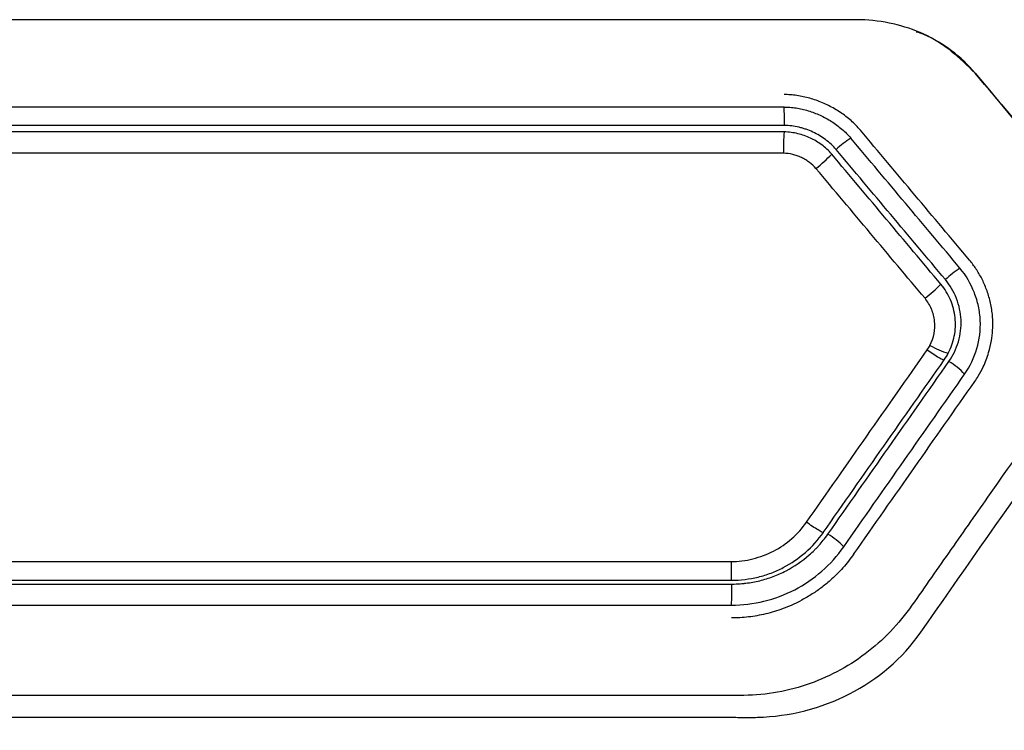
# Model space of a CAD drawing. Header units: millimetres. Extents: x -0.44 to 1.31, y -0.87 to 1.29.
# Tile 58 of 182: x 0.2777 to 0.2975, y 0.2314 to 0.2457. Entities that reach past the tile are written whole.
import ezdxf

# ---------------------------------------------------------------- set-up
doc = ezdxf.new("R2010")
doc.units = ezdxf.units.MM

msp = doc.modelspace()

# ---------------------------------------------------------------- linework, layer by layer
at = {"color": 7, "linetype": 'Continuous', "lineweight": 25}
for centre, radius, start, end in [((0.2894969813, 0.2436291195), 0.0035621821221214, 358.5893554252, 4.5382498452), ((0.2981951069, 0.2430855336), 0.0051573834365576, 176.3821079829, 181.1478711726), ((0.2956271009, 0.2413688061), 0.0022823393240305, 122.8644652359, 132.2268213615), ((0.2917198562, 0.2451849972), 0.0031867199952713, 308.1543794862, 315.8287302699), ((0.298125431, 0.2383917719), 0.0027586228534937, 124.1051453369, 131.841993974), ((0.293474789, 0.2430934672), 0.0038606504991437, 308.4753531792, 314.81006133), ((0.2966932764, 0.2402871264), 0.0013632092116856, 238.2931479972, 255.1585643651), ((0.2956336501, 0.2375936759), 0.0014095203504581, 42.5755423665, 59.1279589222), ((0.2930886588, 0.2339590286), 0.0016140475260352, 44.1688318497, 58.6132412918), ((0.2870675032, 0.2342241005), 0.0049361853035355, 356.3628613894, 1.2742441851)]:
    msp.add_arc(centre, radius, start, end, dxfattribs=at)
for points, knots in [([(0.2945865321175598, 0.2456609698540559), (0.294460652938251, 0.2456641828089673), (0.294334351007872, 0.2456609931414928), (0.2940821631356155, 0.2456609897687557), (0.293703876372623, 0.2456609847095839), (0.2928211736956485, 0.2456609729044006), (0.2910556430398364, 0.2456609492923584), (0.2875241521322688, 0.2456609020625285), (0.2824783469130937, 0.2456608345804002), (0.2774325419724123, 0.2456607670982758), (0.2739010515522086, 0.2456607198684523), (0.272135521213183, 0.2456606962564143), (0.2712528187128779, 0.2456606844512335), (0.2708745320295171, 0.2456606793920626), (0.2706223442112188, 0.2456606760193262), (0.2704960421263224, 0.2456638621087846), (0.2703701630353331, 0.2456606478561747)], [0, 0, 0, 0, 0.0156250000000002, 0.0156250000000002, 0.0312500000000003, 0.0625000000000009, 0.125000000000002, 0.2500000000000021, 0.5000000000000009, 0.7499999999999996, 0.8749999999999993, 0.9374999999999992, 0.9687499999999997, 0.9843749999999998, 0.9843749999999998, 1, 1, 1, 1]), ([(0.2968846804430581, 0.2445893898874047), (0.2966020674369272, 0.2449261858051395), (0.2962472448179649, 0.2451913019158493), (0.2954589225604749, 0.2455518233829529), (0.2950255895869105, 0.2456497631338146), (0.2945865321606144, 0.2456609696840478)], [0, 0, 0, 0, 0.5, 0.5, 1, 1, 1, 1]), ([(0.2957017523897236, 0.2454226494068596), (0.2957504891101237, 0.2454064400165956), (0.2960052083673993, 0.2453217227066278), (0.2964189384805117, 0.2450469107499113), (0.2967289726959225, 0.2447422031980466), (0.2968845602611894, 0.2445892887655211)], [0, 0, 0, 0, 0.1054397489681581, 0.5510738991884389, 0.9999999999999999, 0.9999999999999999, 0.9999999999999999, 0.9999999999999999]), ([(0.2968845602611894, 0.2445892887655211), (0.2974485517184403, 0.2439172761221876), (0.298315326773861, 0.2428844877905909), (0.2991822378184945, 0.2418513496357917), (0.2994850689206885, 0.2414904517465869)], [0, 0, 0, 0, 0.6506779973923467, 1, 1, 1, 1]), ([(0.2945800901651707, 0.2434465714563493), (0.2945507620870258, 0.2434799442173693), (0.2944918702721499, 0.2435469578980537), (0.294393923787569, 0.2436390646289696), (0.2942896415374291, 0.2437251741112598), (0.2941791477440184, 0.2438043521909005), (0.2940634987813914, 0.2438764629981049), (0.2939434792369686, 0.2439411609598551), (0.2938199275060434, 0.2439981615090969), (0.2936936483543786, 0.2440471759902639), (0.2935654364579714, 0.2440879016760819), (0.2934360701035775, 0.2441201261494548), (0.2933063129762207, 0.2441433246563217), (0.2931769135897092, 0.2441581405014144), (0.2930907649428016, 0.2441600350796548), (0.2930479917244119, 0.2441609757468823)], [0, 0, 0, 0, 0.0765605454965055, 0.1537362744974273, 0.2314299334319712, 0.3095037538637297, 0.3877915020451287, 0.4661090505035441, 0.5442637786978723, 0.6220631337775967, 0.699322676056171, 0.7758739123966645, 0.8515721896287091, 0.9263048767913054, 1, 1, 1, 1]), ([(0.2930479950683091, 0.2439109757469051), (0.2930879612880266, 0.2439100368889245), (0.2931686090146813, 0.2439081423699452), (0.2932898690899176, 0.2438933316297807), (0.293411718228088, 0.2438700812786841), (0.2935333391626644, 0.2438376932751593), (0.2936538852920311, 0.2437966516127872), (0.2937724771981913, 0.2437471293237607), (0.2938882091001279, 0.2436894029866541), (0.2940001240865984, 0.2436237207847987), (0.2941073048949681, 0.2435504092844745), (0.2942085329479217, 0.2434695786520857), (0.2943035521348, 0.2433821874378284), (0.2943602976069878, 0.2433179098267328), (0.2943885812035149, 0.2432858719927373)], [0, 0, 0, 0, 0.0786929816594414, 0.1587943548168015, 0.2402165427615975, 0.3228178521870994, 0.4064133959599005, 0.4907858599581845, 0.5756963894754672, 0.6608960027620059, 0.7461380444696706, 0.8311922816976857, 0.9158613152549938, 1, 1, 1, 1]), ([(0.2940055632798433, 0.2429644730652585), (0.2939430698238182, 0.2430389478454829), (0.293808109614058, 0.2431587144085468), (0.2936555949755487, 0.2432508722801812), (0.2934981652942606, 0.2433252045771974), (0.2934152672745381, 0.2433537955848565), (0.2932396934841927, 0.2433968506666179), (0.2931487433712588, 0.2434109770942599), (0.2930480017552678, 0.2434109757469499)], [0, 0, 0, 0, 0.25, 0.5, 0.5, 0.75, 0.75, 1, 1, 1, 1]), ([(0.2940932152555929, 0.2430588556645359), (0.2940630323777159, 0.243094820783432), (0.2940300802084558, 0.2431294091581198), (0.2939586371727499, 0.2431958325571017), (0.2939180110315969, 0.2432292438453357), (0.2938006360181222, 0.2433158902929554), (0.2937162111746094, 0.243365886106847), (0.2935809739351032, 0.2434289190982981), (0.2935125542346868, 0.2434568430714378), (0.2934429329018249, 0.2434793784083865), (0.2933962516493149, 0.2434932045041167), (0.2933740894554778, 0.2434992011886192), (0.293249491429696, 0.2435293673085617), (0.2931524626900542, 0.2435414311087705), (0.2930580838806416, 0.2435414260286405)], [0, 0, 0, 0, 0.1249999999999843, 0.1249999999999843, 0.2499999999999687, 0.2499999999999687, 0.499999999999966, 0.499999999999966, 0.6249999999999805, 0.6874999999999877, 0.6874999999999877, 0.749999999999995, 0.749999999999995, 1, 1, 1, 1]), ([(0.2967701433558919, 0.2408366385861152), (0.2964045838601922, 0.2412722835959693), (0.2956744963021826, 0.2421423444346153), (0.2949445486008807, 0.2430122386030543), (0.2945800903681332, 0.2434465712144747)], [0, 0, 0, 0, 0.5007063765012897, 0.9999999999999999, 0.9999999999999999, 0.9999999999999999, 0.9999999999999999]), ([(0.2936885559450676, 0.2426791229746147), (0.2936513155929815, 0.2427235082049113), (0.2935869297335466, 0.2427840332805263), (0.2935097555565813, 0.2428354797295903), (0.2934554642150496, 0.2428677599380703), (0.2934245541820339, 0.2428839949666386), (0.293369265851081, 0.2429100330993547), (0.2933409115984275, 0.2429216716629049), (0.2932827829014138, 0.2429421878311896), (0.2932545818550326, 0.2429506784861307), (0.2931584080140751, 0.2429743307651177), (0.2930971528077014, 0.2429822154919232), (0.2930387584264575, 0.2429822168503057)], [0, 0, 0, 0, 0.2500000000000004, 0.3750000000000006, 0.3750000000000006, 0.5000000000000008, 0.5000000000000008, 0.625000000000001, 0.625000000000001, 0.7500000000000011, 0.7500000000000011, 1, 1, 1, 1]), ([(0.2972370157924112, 0.239616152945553), (0.2972346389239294, 0.2396609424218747), (0.2972299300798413, 0.2397496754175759), (0.297211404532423, 0.2398805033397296), (0.2971855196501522, 0.2400073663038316), (0.2971522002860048, 0.2401297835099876), (0.2971123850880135, 0.2402473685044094), (0.2970667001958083, 0.2403597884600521), (0.2970157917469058, 0.240466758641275), (0.2969602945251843, 0.2405680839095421), (0.2969006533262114, 0.2406634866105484), (0.2968378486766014, 0.2407532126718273), (0.2967924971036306, 0.2408090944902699), (0.2967701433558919, 0.2408366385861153)], [0, 0, 0, 0, 0.1011865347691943, 0.2004619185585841, 0.2977975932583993, 0.3931428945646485, 0.4864359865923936, 0.5776124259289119, 0.6666117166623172, 0.7533821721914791, 0.8378843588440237, 0.9200933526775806, 1, 1, 1, 1]), ([(0.2966716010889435, 0.2385473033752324), (0.2967838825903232, 0.2387076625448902), (0.2968631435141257, 0.2388796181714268), (0.2969704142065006, 0.2392440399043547), (0.2969948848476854, 0.239434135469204), (0.2969815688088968, 0.2397240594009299), (0.2969692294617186, 0.2398206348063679), (0.2969300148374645, 0.2400057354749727), (0.2969019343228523, 0.2400959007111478), (0.2967972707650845, 0.2403614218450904), (0.296705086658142, 0.2405252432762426), (0.2965786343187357, 0.2406759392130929)], [0, 0, 0, 0, 0.2499999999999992, 0.2499999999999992, 0.4999999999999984, 0.4999999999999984, 0.6249999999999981, 0.6249999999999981, 0.7499999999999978, 0.7499999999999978, 1, 1, 1, 1]), ([(0.3002686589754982, 0.2405566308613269), (0.2992240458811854, 0.2390647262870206), (0.2979176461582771, 0.2371989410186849), (0.2964797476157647, 0.2351453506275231), (0.2960875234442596, 0.2345851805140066), (0.2958260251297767, 0.234211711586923), (0.2956975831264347, 0.2340229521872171), (0.2954284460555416, 0.2336559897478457), (0.2952834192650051, 0.2334815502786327), (0.2949649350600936, 0.2331623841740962), (0.2944493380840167, 0.2327245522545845), (0.2936375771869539, 0.23231895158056), (0.2929763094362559, 0.2321701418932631), (0.2925283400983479, 0.2321078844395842), (0.2923006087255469, 0.2320982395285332), (0.2916155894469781, 0.2320946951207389), (0.2911586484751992, 0.2320968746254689), (0.2897881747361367, 0.2320968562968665), (0.2870471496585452, 0.2320968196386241), (0.2824785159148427, 0.2320967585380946), (0.2779098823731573, 0.2320966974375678), (0.2751688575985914, 0.2320966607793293), (0.273798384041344, 0.2320966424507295), (0.2733414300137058, 0.2320943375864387), (0.2726564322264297, 0.2320980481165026), (0.2724287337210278, 0.2321079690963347), (0.2719807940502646, 0.2321704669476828), (0.2713195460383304, 0.2323194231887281), (0.270507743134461, 0.2327246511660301), (0.2699921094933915, 0.2331622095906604), (0.2696736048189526, 0.233481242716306), (0.2695285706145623, 0.2336556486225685), (0.2692594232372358, 0.2340225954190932), (0.2691309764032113, 0.2342113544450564), (0.2688694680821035, 0.2345848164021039), (0.2684772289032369, 0.235144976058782), (0.2670392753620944, 0.2371985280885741), (0.2657328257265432, 0.2390642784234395), (0.2646881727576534, 0.240556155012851)], [0, 0, 0, 0, 0.1250000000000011, 0.1562500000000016, 0.1718750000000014, 0.1718750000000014, 0.1875000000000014, 0.1875000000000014, 0.2031250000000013, 0.2031250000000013, 0.2187500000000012, 0.2500000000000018, 0.2656250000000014, 0.2656250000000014, 0.2812500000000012, 0.2812500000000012, 0.3125000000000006, 0.3125000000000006, 0.3750000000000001, 0.4999999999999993, 0.6249999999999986, 0.6874999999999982, 0.6874999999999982, 0.7187499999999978, 0.7187499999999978, 0.7343749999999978, 0.7343749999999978, 0.7499999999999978, 0.7812499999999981, 0.7968749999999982, 0.7968749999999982, 0.8124999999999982, 0.8124999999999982, 0.8281249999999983, 0.8281249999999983, 0.8437499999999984, 0.8749999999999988, 1, 1, 1, 1]), ([(0.2963569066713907, 0.2388034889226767), (0.2964399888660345, 0.2389221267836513), (0.2965035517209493, 0.2390563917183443), (0.2965885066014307, 0.2393455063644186), (0.2966064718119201, 0.2394898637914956), (0.2965964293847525, 0.2397109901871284), (0.2965870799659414, 0.2397836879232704), (0.2965563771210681, 0.2399270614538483), (0.2965358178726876, 0.2399957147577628), (0.2964513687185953, 0.2402107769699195), (0.2963772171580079, 0.2403372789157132), (0.2962852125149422, 0.2404469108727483)], [0, 0, 0, 0, 0.2500000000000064, 0.2500000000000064, 0.5000000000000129, 0.5000000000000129, 0.6250000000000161, 0.6250000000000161, 0.7500000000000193, 0.7500000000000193, 1, 1, 1, 1]), ([(0.2963440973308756, 0.2389693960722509), (0.2964015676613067, 0.2390795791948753), (0.2964401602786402, 0.2391931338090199), (0.2964882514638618, 0.2394328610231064), (0.2964941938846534, 0.2395594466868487), (0.2964672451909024, 0.2398070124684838), (0.2964356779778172, 0.2399257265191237), (0.2963405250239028, 0.2401500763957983), (0.296277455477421, 0.2402570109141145), (0.2961956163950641, 0.2403545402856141)], [0, 0, 0, 0, 0.25, 0.25, 0.5, 0.5, 0.75, 0.75, 1, 1, 1, 1]), ([(0.2959768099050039, 0.2391273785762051), (0.2960533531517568, 0.2392741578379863), (0.296088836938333, 0.239447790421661), (0.2960615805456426, 0.239696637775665), (0.2960408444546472, 0.2397764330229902), (0.2959733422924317, 0.2399361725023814), (0.2959299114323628, 0.2400077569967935), (0.2958768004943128, 0.2400710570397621)], [0, 0, 0, 0, 0.5, 0.5, 0.75, 0.75, 1, 1, 1, 1]), ([(0.296876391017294, 0.2384039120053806), (0.2968991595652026, 0.238437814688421), (0.2969617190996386, 0.2385309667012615), (0.2970624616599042, 0.2387209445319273), (0.2971541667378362, 0.2389606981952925), (0.2972118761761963, 0.2392103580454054), (0.2972378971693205, 0.2394233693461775), (0.2972372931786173, 0.2395554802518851), (0.2972370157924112, 0.2396161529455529)], [0, 0, 0, 0, 0.0952753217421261, 0.2617812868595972, 0.5006644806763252, 0.6920332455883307, 0.8585644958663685, 1, 1, 1, 1]), ([(0.2959217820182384, 0.239036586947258), (0.2959601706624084, 0.2390097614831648), (0.2960018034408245, 0.2389814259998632), (0.2960831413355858, 0.2389280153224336), (0.2961226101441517, 0.2389031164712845), (0.2961888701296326, 0.238863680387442), (0.2962154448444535, 0.2388492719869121), (0.2962509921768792, 0.2388331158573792), (0.2962600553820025, 0.2388312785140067), (0.2962620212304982, 0.238834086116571)], [0, 0, 0, 0, 0.25, 0.25, 0.5, 0.5, 0.75, 0.75, 1, 1, 1, 1]), ([(0.2919850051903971, 0.2347876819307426), (0.29213159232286, 0.2347876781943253), (0.2922775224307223, 0.2348057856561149), (0.2924954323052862, 0.2348601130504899), (0.2925681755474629, 0.2348828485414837), (0.2927044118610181, 0.2349343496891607), (0.2927713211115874, 0.2349642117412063), (0.2929705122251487, 0.2350672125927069), (0.2930907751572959, 0.2351487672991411), (0.2933169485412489, 0.2353470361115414), (0.2934153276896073, 0.2354563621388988), (0.2934989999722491, 0.2355758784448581)], [0, 0, 0, 0, 0.2500000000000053, 0.2500000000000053, 0.375000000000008, 0.375000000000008, 0.5000000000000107, 0.5000000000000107, 0.7500000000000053, 0.7500000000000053, 1, 1, 1, 1]), ([(0.2938367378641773, 0.2353703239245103), (0.2938350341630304, 0.2353678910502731), (0.2938262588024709, 0.2353701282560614), (0.2937912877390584, 0.2353870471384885), (0.2937650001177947, 0.2354018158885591), (0.2936992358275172, 0.2354418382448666), (0.2936599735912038, 0.235466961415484), (0.2935789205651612, 0.2355206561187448), (0.2935373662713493, 0.2355490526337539), (0.2934989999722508, 0.2355758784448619)], [0, 0, 0, 0, 0.25, 0.25, 0.5, 0.5, 0.75, 0.75, 1, 1, 1, 1]), ([(0.2919938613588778, 0.2344109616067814), (0.2921771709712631, 0.2344109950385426), (0.2923552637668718, 0.2344340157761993), (0.2926174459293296, 0.2344984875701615), (0.2927048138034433, 0.2345247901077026), (0.2928735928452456, 0.2345876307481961), (0.2929541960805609, 0.2346243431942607), (0.2931931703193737, 0.2347495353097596), (0.2933448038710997, 0.2348533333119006), (0.2936123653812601, 0.235089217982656), (0.2937322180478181, 0.2352210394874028), (0.293836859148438, 0.2353704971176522)], [0, 0, 0, 0, 0.2499999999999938, 0.2499999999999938, 0.3749999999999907, 0.3749999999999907, 0.4999999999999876, 0.4999999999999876, 0.7499999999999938, 0.7499999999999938, 1, 1, 1, 1]), ([(0.2920024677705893, 0.2343338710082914), (0.292065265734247, 0.2343368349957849), (0.2921475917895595, 0.234341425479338), (0.2922228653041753, 0.2343470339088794), (0.2922553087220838, 0.2343499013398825), (0.2922681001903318, 0.2343511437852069), (0.2922763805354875, 0.2343519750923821), (0.2922786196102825, 0.2343522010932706), (0.2923750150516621, 0.2343625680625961), (0.2924697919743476, 0.2343798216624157), (0.2926534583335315, 0.2344258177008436), (0.2927432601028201, 0.2344539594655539), (0.2929188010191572, 0.234520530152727), (0.2930033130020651, 0.2345583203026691), (0.2932581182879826, 0.2346909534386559), (0.2934115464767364, 0.2347951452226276), (0.2935884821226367, 0.2349500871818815), (0.293640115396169, 0.2349980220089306), (0.2936978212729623, 0.2350564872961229), (0.293722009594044, 0.2350820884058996), (0.2937380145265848, 0.2350992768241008), (0.2937473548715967, 0.2351094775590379), (0.293805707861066, 0.2351740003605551), (0.2938641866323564, 0.2352474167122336), (0.293929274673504, 0.2353368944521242)], [0, 0, 0, 0, 0.0624999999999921, 0.0937499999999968, 0.109374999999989, 0.1171874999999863, 0.1171874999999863, 0.1249999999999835, 0.1249999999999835, 0.2499999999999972, 0.2499999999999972, 0.3750000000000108, 0.3750000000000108, 0.5000000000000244, 0.5000000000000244, 0.7500000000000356, 0.7500000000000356, 0.8125000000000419, 0.8437500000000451, 0.8593750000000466, 0.8593750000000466, 0.8750000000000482, 0.8750000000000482, 1, 1, 1, 1]), ([(0.2919937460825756, 0.2339109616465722), (0.2922174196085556, 0.2339109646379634), (0.2924337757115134, 0.2339390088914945), (0.2928583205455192, 0.2340424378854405), (0.2930667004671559, 0.2341194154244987), (0.2934581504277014, 0.2343230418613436), (0.2936391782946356, 0.2344469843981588), (0.2939712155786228, 0.2347387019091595), (0.2941186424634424, 0.2349011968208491), (0.2942463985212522, 0.2350836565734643)], [0, 0, 0, 0, 0.25, 0.25, 0.5, 0.5, 0.75, 0.75, 1, 1, 1, 1]), ([(0.2944511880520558, 0.2349402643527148), (0.2944161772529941, 0.2348920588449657), (0.2943461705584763, 0.2347956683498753), (0.2942302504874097, 0.2346592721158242), (0.2941065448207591, 0.2345292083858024), (0.2939598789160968, 0.2343925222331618), (0.2937884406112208, 0.2342536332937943), (0.2935908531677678, 0.2341166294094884), (0.2934510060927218, 0.2340395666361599), (0.2933811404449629, 0.2340010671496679)], [0, 0, 0, 0, 0.1243825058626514, 0.2487120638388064, 0.3734364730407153, 0.4989993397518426, 0.6669949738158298, 0.8336353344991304, 1, 1, 1, 1]), ([(0.2919850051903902, 0.2347876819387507), (0.2919850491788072, 0.2347406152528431), (0.2919852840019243, 0.2346904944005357), (0.2919862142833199, 0.2345949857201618), (0.2919869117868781, 0.2345499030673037), (0.2919886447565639, 0.2344769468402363), (0.2919896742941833, 0.2344492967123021), (0.2919917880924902, 0.2344155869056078), (0.291992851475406, 0.2344109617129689), (0.2919938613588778, 0.2344109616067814)], [0, 0, 0, 0, 0.25, 0.25, 0.5, 0.5, 0.75, 0.75, 1, 1, 1, 1]), ([(0.2919937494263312, 0.2336609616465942), (0.2920505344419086, 0.2336619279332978), (0.2921651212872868, 0.2336638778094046), (0.292337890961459, 0.2336796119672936), (0.2925124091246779, 0.2337050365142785), (0.2926879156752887, 0.2337414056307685), (0.2928636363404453, 0.2337886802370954), (0.293038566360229, 0.2338474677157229), (0.2932122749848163, 0.2339170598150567), (0.2933246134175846, 0.2339729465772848), (0.2933811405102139, 0.234001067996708)], [0, 0, 0, 0, 0.1180821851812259, 0.2382787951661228, 0.3605354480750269, 0.4847817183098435, 0.6109360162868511, 0.738911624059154, 0.8686240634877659, 1, 1, 1, 1]), ([(0.2494800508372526, 0.2338040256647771), (0.2494800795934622, 0.2316538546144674), (0.2494801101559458, 0.2293686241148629), (0.2494801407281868, 0.2270826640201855), (0.2494801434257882, 0.2268809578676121), (0.2494791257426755, 0.226813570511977), (0.24948468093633, 0.2266798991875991), (0.2494907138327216, 0.2266135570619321), (0.2495359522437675, 0.2262847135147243), (0.2496204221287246, 0.226030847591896), (0.2498548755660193, 0.2255515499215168), (0.2500037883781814, 0.2253252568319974), (0.2502736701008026, 0.2248609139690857), (0.2504072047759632, 0.2246281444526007), (0.2510783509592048, 0.2234657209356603), (0.2537631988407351, 0.2188155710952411), (0.2567179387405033, 0.2136979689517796), (0.2592707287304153, 0.2092765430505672), (0.2596738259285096, 0.2085783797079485), (0.2598753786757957, 0.2082292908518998), (0.2599401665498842, 0.208111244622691), (0.2600837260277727, 0.2078848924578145), (0.2604782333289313, 0.2073446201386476), (0.2612521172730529, 0.2067878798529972), (0.26202944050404, 0.2065998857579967), (0.2624276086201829, 0.2065610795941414), (0.2625622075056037, 0.2065605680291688), (0.2628312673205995, 0.2065605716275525), (0.2651183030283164, 0.2065606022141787), (0.271711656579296, 0.2065606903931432), (0.2824803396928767, 0.2065608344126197), (0.2932490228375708, 0.2065609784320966), (0.2998423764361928, 0.2065610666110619), (0.3021294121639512, 0.2065610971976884), (0.302398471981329, 0.2065611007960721), (0.3025329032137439, 0.2065641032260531), (0.3029316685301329, 0.206606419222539), (0.3037128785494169, 0.2067943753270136), (0.304491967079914, 0.207340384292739), (0.3048801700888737, 0.2078833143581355), (0.3050201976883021, 0.208111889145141), (0.3050853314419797, 0.2082297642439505), (0.3052868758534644, 0.2085788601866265), (0.3056899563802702, 0.2092770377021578), (0.3082426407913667, 0.2136985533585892), (0.3111972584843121, 0.2188162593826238), (0.3138819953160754, 0.2234665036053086), (0.3145531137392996, 0.2246289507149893), (0.3146866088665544, 0.2248617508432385), (0.3149565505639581, 0.2253260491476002), (0.3151060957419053, 0.2255518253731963), (0.3153393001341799, 0.2260321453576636), (0.3154452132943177, 0.2263492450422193), (0.3154755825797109, 0.2266807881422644), (0.3154811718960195, 0.2268144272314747), (0.3154801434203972, 0.226881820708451), (0.315480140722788, 0.2270835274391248), (0.3154801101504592, 0.229369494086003), (0.315480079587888, 0.2316547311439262), (0.3154800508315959, 0.2338049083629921)], [0, 0, 0, 0, 0.0625000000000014, 0.0664062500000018, 0.0664062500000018, 0.068359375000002, 0.068359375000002, 0.0703125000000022, 0.0703125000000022, 0.0781250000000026, 0.0781250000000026, 0.085937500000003, 0.085937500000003, 0.0937500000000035, 0.0937500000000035, 0.1250000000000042, 0.2500000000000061, 0.2656250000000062, 0.2734375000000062, 0.2734375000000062, 0.2773437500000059, 0.2773437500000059, 0.2812500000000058, 0.2968750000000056, 0.3046875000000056, 0.3046875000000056, 0.3085937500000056, 0.3085937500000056, 0.3125000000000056, 0.3750000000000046, 0.5000000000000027, 0.6250000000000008, 0.6875, 0.6914062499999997, 0.6914062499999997, 0.6953124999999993, 0.6953124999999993, 0.7031249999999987, 0.7187499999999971, 0.7226562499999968, 0.7226562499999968, 0.7265624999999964, 0.7265624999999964, 0.7343749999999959, 0.7499999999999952, 0.8749999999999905, 0.9062499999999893, 0.9062499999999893, 0.9140624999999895, 0.9140624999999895, 0.9218749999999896, 0.9218749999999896, 0.9296874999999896, 0.9316406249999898, 0.9316406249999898, 0.9335937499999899, 0.9335937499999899, 0.9374999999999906, 1, 1, 1, 1]), ([(0.2925143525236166, 0.2316605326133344), (0.2931592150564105, 0.2316783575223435), (0.2937934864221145, 0.2318394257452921), (0.2949244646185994, 0.232418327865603), (0.2954210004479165, 0.2328383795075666), (0.2957909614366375, 0.2333667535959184)], [0, 0, 0, 0, 0.5, 0.5, 1, 1, 1, 1]), ([(0.2724427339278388, 0.2316608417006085), (0.272651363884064, 0.2316547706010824), (0.2728608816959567, 0.2316607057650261), (0.2732790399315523, 0.2316607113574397), (0.2739062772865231, 0.2316607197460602), (0.2753698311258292, 0.2316607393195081), (0.2782969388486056, 0.2316607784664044), (0.2824785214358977, 0.2316608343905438), (0.2866601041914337, 0.2316608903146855), (0.2895872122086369, 0.2316609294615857), (0.2910507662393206, 0.2316609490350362), (0.291678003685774, 0.2316609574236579), (0.2919916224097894, 0.2316609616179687), (0.2920961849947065, 0.2316606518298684), (0.2923054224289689, 0.2316585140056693), (0.2924100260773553, 0.2316576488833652), (0.2925143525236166, 0.2316605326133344)], [0, 0, 0, 0, 0.0312500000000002, 0.0312500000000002, 0.0625000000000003, 0.1250000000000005, 0.2500000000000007, 0.5000000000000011, 0.7500000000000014, 0.8750000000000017, 0.9375000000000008, 0.9687500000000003, 0.9687500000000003, 0.9843750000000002, 0.9843750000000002, 1, 1, 1, 1])]:
    msp.add_open_spline(points, degree=3, knots=knots, dxfattribs=at)
for points in [[(0.2999065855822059, 0.2409881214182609), (0.2988991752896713, 0.2421886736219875), (0.2978918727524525, 0.2433890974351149), (0.2968846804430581, 0.2445893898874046)], [(0.2930479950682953, 0.2439109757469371), (0.2860015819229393, 0.2439108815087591), (0.2789551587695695, 0.243910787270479), (0.2719087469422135, 0.2439106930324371)], [(0.2930580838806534, 0.2435414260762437), (0.2860064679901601, 0.2435413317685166), (0.2789502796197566, 0.2435412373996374), (0.2718986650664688, 0.2435411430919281)], [(0.293048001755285, 0.2434109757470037), (0.2860029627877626, 0.2434108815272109), (0.2789537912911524, 0.2434107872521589), (0.2719087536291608, 0.2434106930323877)], [(0.2965786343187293, 0.2406759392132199), (0.2958485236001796, 0.2415460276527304), (0.2951185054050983, 0.2424160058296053), (0.2943885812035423, 0.2432858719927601)], [(0.2962852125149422, 0.2404469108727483), (0.2955546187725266, 0.2413177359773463), (0.2948239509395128, 0.2421883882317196), (0.2940932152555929, 0.2430588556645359)], [(0.2930387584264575, 0.2429822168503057), (0.2860000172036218, 0.2429821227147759), (0.2789567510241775, 0.2429820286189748), (0.2719180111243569, 0.2429819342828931)], [(0.2961956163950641, 0.2403545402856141), (0.2954655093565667, 0.2412246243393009), (0.2947354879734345, 0.2420946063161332), (0.2940055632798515, 0.2429644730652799)], [(0.2958768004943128, 0.2400710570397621), (0.2951474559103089, 0.2409405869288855), (0.2944180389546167, 0.2418099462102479), (0.2936885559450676, 0.2426791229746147)], [(0.2957909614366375, 0.2333667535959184), (0.2973858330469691, 0.235644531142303), (0.2989795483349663, 0.2379206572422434), (0.3005720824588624, 0.2401950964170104)], [(0.2959217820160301, 0.2390365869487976), (0.2959418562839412, 0.2390652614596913), (0.2959601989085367, 0.2390955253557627), (0.2959768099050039, 0.2391273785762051)], [(0.2934989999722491, 0.2355758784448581), (0.2943066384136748, 0.2367297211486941), (0.2951142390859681, 0.2378832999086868), (0.2959217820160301, 0.2390365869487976)], [(0.2962620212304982, 0.238834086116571), (0.2962929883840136, 0.2388783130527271), (0.2963201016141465, 0.2389233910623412), (0.2963440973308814, 0.238969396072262)], [(0.293836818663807, 0.2353704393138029), (0.29464545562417, 0.236525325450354), (0.2954538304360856, 0.2376798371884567), (0.2962619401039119, 0.2388339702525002)], [(0.293929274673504, 0.2353368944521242), (0.2947385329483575, 0.2364926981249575), (0.2955477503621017, 0.2376482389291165), (0.2963569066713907, 0.2388034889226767)], [(0.2942463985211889, 0.2350836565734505), (0.2950550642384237, 0.2362385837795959), (0.2958634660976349, 0.2373931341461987), (0.2966716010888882, 0.2385473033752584)], [(0.2944511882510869, 0.2349402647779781), (0.2952613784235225, 0.2360973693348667), (0.2960697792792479, 0.2372519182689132), (0.2968763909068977, 0.2384039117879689)], [(0.2729719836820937, 0.234787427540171), (0.2793086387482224, 0.2347875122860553), (0.2856483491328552, 0.2347875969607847), (0.2919850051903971, 0.2347876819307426)], [(0.2729545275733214, 0.2343336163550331), (0.2793028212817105, 0.2343337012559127), (0.2856541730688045, 0.2343337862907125), (0.2920024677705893, 0.2343338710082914)], [(0.2729631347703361, 0.2344107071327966), (0.2793067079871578, 0.2344107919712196), (0.2856502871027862, 0.2344108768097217), (0.2919938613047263, 0.2344109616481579)], [(0.2729632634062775, 0.233910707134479), (0.2793067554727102, 0.2339107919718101), (0.2856502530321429, 0.2339108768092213), (0.2919937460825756, 0.2339109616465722)]]:
    msp.add_open_spline(points, degree=3, dxfattribs=at)

doc.saveas('drawing.dxf')
